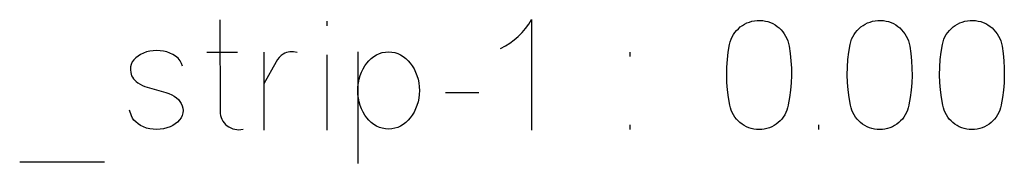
# Model space of a CAD drawing. Header units: inches. Extents: x -14.1 to 21.9, y -36.2 to -13.1.
# Tile 51 of 74: x 8.6198 to 8.886, y -24.7448 to -24.7058. Entities that reach past the tile are written whole.
import ezdxf

# ---------------------------------------------------------------- set-up
doc = ezdxf.new("R2010")
doc.units = ezdxf.units.IN
doc.header["$LTSCALE"] = 0.5
doc.header["$MEASUREMENT"] = 0

msp = doc.modelspace()

# ---------------------------------------------------------------- linework, layer by layer
at = {"color": 7, "linetype": 'Continuous'}
for p, q in [((8.67391, -24.70587), (8.67392, -24.73064)), ((8.70278, -24.70624), (8.70278, -24.70752)), ((8.75653, -24.70825), (8.75738, -24.70707)), ((8.75738, -24.70707), (8.75815, -24.70582)), ((8.75815, -24.70582), (8.75815, -24.70582)), ((8.75815, -24.70582), (8.75815, -24.73582)), ((8.81406, -24.70827), (8.81459, -24.70781)), ((8.81459, -24.70781), (8.81515, -24.7074)), ((8.81515, -24.7074), (8.81575, -24.70704)), ((8.81575, -24.70704), (8.81639, -24.70673)), ((8.81639, -24.70673), (8.81705, -24.70647)), ((8.81705, -24.70647), (8.81774, -24.70626)), ((8.81774, -24.70626), (8.81845, -24.70612)), ((8.81845, -24.70612), (8.81917, -24.70604)), ((8.81917, -24.70604), (8.81991, -24.70603)), ((8.81991, -24.70603), (8.81991, -24.70603)), ((8.81991, -24.70603), (8.82065, -24.70608)), ((8.82065, -24.70608), (8.82136, -24.7062)), ((8.82136, -24.7062), (8.82206, -24.70637)), ((8.82206, -24.70637), (8.82273, -24.70661)), ((8.82273, -24.70661), (8.82338, -24.7069)), ((8.82338, -24.7069), (8.82398, -24.70724)), ((8.82398, -24.70724), (8.82456, -24.70764)), ((8.82456, -24.70764), (8.82509, -24.70808)), ((8.82509, -24.70808), (8.82559, -24.70857)), ((8.84667, -24.70827), (8.8472, -24.70781)), ((8.8472, -24.70781), (8.84776, -24.7074)), ((8.84776, -24.7074), (8.84836, -24.70704)), ((8.84836, -24.70704), (8.849, -24.70673)), ((8.849, -24.70673), (8.84967, -24.70647)), ((8.84967, -24.70647), (8.85035, -24.70626)), ((8.85035, -24.70626), (8.85106, -24.70612)), ((8.85106, -24.70612), (8.85179, -24.70604)), ((8.85179, -24.70604), (8.85253, -24.70603)), ((8.85253, -24.70603), (8.85253, -24.70603)), ((8.85253, -24.70603), (8.85326, -24.70608)), ((8.85326, -24.70608), (8.85398, -24.7062)), ((8.85398, -24.7062), (8.85467, -24.70637)), ((8.85467, -24.70637), (8.85534, -24.70661)), ((8.85534, -24.70661), (8.85599, -24.7069)), ((8.85599, -24.7069), (8.8566, -24.70724)), ((8.8566, -24.70724), (8.85717, -24.70764)), ((8.85717, -24.70764), (8.8577, -24.70808)), ((8.8577, -24.70808), (8.8582, -24.70857)), ((8.87161, -24.70827), (8.87214, -24.70781)), ((8.87214, -24.70781), (8.8727, -24.7074)), ((8.8727, -24.7074), (8.8733, -24.70704)), ((8.8733, -24.70704), (8.87394, -24.70673)), ((8.87394, -24.70673), (8.87461, -24.70647)), ((8.87461, -24.70647), (8.87529, -24.70626)), ((8.87529, -24.70626), (8.876, -24.70612)), ((8.876, -24.70612), (8.87673, -24.70604)), ((8.87673, -24.70604), (8.87747, -24.70603)), ((8.87747, -24.70603), (8.87747, -24.70603)), ((8.87747, -24.70603), (8.8782, -24.70608)), ((8.8782, -24.70608), (8.87892, -24.7062)), ((8.87892, -24.7062), (8.87961, -24.70637)), ((8.87961, -24.70637), (8.88028, -24.70661)), ((8.88028, -24.70661), (8.88093, -24.7069)), ((8.88093, -24.7069), (8.88154, -24.70724)), ((8.88154, -24.70724), (8.88211, -24.70764)), ((8.88211, -24.70764), (8.88264, -24.70808)), ((8.88264, -24.70808), (8.88314, -24.70857)), ((8.75347, -24.71133), (8.75456, -24.71038)), ((8.75456, -24.71038), (8.75559, -24.70935)), ((8.75559, -24.70935), (8.75653, -24.70825)), ((8.81208, -24.71115), (8.81237, -24.71051)), ((8.81237, -24.71051), (8.81272, -24.70989)), ((8.81272, -24.70989), (8.81312, -24.70931)), ((8.81312, -24.70931), (8.81357, -24.70877)), ((8.81357, -24.70877), (8.81406, -24.70827)), ((8.82559, -24.70857), (8.82604, -24.7091)), ((8.82604, -24.7091), (8.82646, -24.70967)), ((8.82646, -24.70967), (8.82683, -24.71028)), ((8.82683, -24.71028), (8.82715, -24.71092)), ((8.84469, -24.71115), (8.84498, -24.71051)), ((8.84498, -24.71051), (8.84534, -24.70989)), ((8.84534, -24.70989), (8.84574, -24.70931)), ((8.84574, -24.70931), (8.84619, -24.70877)), ((8.84619, -24.70877), (8.84667, -24.70827)), ((8.8582, -24.70857), (8.85866, -24.7091)), ((8.85866, -24.7091), (8.85907, -24.70967)), ((8.85907, -24.70967), (8.85944, -24.71028)), ((8.85944, -24.71028), (8.85977, -24.71092)), ((8.86963, -24.71115), (8.86992, -24.71051)), ((8.86992, -24.71051), (8.87028, -24.70989)), ((8.87028, -24.70989), (8.87068, -24.70931)), ((8.87068, -24.70931), (8.87113, -24.70877)), ((8.87113, -24.70877), (8.87161, -24.70827)), ((8.88314, -24.70857), (8.8836, -24.7091)), ((8.8836, -24.7091), (8.88401, -24.70967)), ((8.88401, -24.70967), (8.88438, -24.71028)), ((8.88438, -24.71028), (8.88471, -24.71092)), ((8.74978, -24.71361), (8.75107, -24.71295)), ((8.75107, -24.71295), (8.7523, -24.71219)), ((8.7523, -24.71219), (8.75347, -24.71133)), ((8.81132, -24.7146), (8.81166, -24.71254)), ((8.81166, -24.71254), (8.81184, -24.71183)), ((8.81166, -24.71254), (8.81166, -24.71254)), ((8.81184, -24.71183), (8.81208, -24.71115)), ((8.82715, -24.71092), (8.82742, -24.71159)), ((8.82742, -24.71159), (8.82763, -24.71228)), ((8.82763, -24.71228), (8.82778, -24.71299)), ((8.82778, -24.71299), (8.82778, -24.71299)), ((8.82778, -24.71299), (8.82808, -24.71499)), ((8.84393, -24.7146), (8.84428, -24.71254)), ((8.84428, -24.71254), (8.84445, -24.71183)), ((8.84428, -24.71254), (8.84428, -24.71254)), ((8.84445, -24.71183), (8.84469, -24.71115)), ((8.85977, -24.71092), (8.86004, -24.71159)), ((8.86004, -24.71159), (8.86025, -24.71228)), ((8.86025, -24.71228), (8.8604, -24.71299)), ((8.8604, -24.71299), (8.8604, -24.71299)), ((8.8604, -24.71299), (8.86069, -24.71499)), ((8.86887, -24.7146), (8.86922, -24.71254)), ((8.86922, -24.71254), (8.86939, -24.71183)), ((8.86922, -24.71254), (8.86922, -24.71254)), ((8.86939, -24.71183), (8.86963, -24.71115)), ((8.88471, -24.71092), (8.88498, -24.71159)), ((8.88498, -24.71159), (8.88519, -24.71228)), ((8.88519, -24.71228), (8.88534, -24.71299)), ((8.88534, -24.71299), (8.88534, -24.71299)), ((8.88534, -24.71299), (8.88563, -24.71499)), ((8.65114, -24.71617), (8.65061, -24.71671)), ((8.65176, -24.71569), (8.65114, -24.71617)), ((8.65244, -24.71525), (8.65176, -24.71569)), ((8.65176, -24.71569), (8.65176, -24.71569)), ((8.6532, -24.71488), (8.65244, -24.71525)), ((8.65404, -24.71458), (8.6532, -24.71488)), ((8.65495, -24.71436), (8.65404, -24.71458)), ((8.65588, -24.71424), (8.65495, -24.71436)), ((8.65495, -24.71436), (8.65495, -24.71436)), ((8.6568, -24.71419), (8.65588, -24.71424)), ((8.65772, -24.71424), (8.6568, -24.71419)), ((8.65863, -24.71436), (8.65772, -24.71424)), ((8.65954, -24.71458), (8.65863, -24.71436)), ((8.65863, -24.71436), (8.65863, -24.71436)), ((8.66038, -24.71489), (8.65954, -24.71458)), ((8.66118, -24.71527), (8.66038, -24.71489)), ((8.66191, -24.71573), (8.66118, -24.71527)), ((8.66258, -24.7163), (8.66191, -24.71573)), ((8.66191, -24.71573), (8.66191, -24.71573)), ((8.67035, -24.71461), (8.67868, -24.71461)), ((8.68579, -24.71461), (8.68579, -24.73582)), ((8.68994, -24.71606), (8.68948, -24.71665)), ((8.69046, -24.71554), (8.68994, -24.71606)), ((8.69101, -24.71515), (8.69046, -24.71554)), ((8.69144, -24.71492), (8.69101, -24.71515)), ((8.69101, -24.71515), (8.69101, -24.71515)), ((8.69188, -24.71476), (8.69144, -24.71492)), ((8.69235, -24.71465), (8.69188, -24.71476)), ((8.69284, -24.71459), (8.69235, -24.71465)), ((8.69382, -24.71459), (8.69284, -24.71459)), ((8.69478, -24.71473), (8.69382, -24.71459)), ((8.70278, -24.7154), (8.70278, -24.73582)), ((8.71116, -24.71457), (8.71116, -24.74477)), ((8.71482, -24.71637), (8.7155, -24.71585)), ((8.7155, -24.71585), (8.71623, -24.7154)), ((8.71623, -24.7154), (8.717, -24.71503)), ((8.717, -24.71503), (8.7178, -24.71477)), ((8.7178, -24.71477), (8.71863, -24.71462)), ((8.71863, -24.71462), (8.71949, -24.71457)), ((8.71949, -24.71457), (8.71949, -24.71457)), ((8.71949, -24.71457), (8.72034, -24.71462)), ((8.72034, -24.71462), (8.72117, -24.71477)), ((8.72117, -24.71477), (8.72197, -24.71503)), ((8.72197, -24.71503), (8.72274, -24.7154)), ((8.72274, -24.7154), (8.72347, -24.71585)), ((8.72347, -24.71585), (8.72416, -24.71637)), ((8.78478, -24.71585), (8.78479, -24.71461)), ((8.81108, -24.71666), (8.81132, -24.7146)), ((8.82808, -24.71499), (8.82828, -24.71699)), ((8.84369, -24.71666), (8.84393, -24.7146)), ((8.86069, -24.71499), (8.86089, -24.71699)), ((8.86863, -24.71666), (8.86887, -24.7146)), ((8.88563, -24.71499), (8.88583, -24.71699)), ((8.64971, -24.71865), (8.64968, -24.71939)), ((8.64989, -24.71796), (8.64971, -24.71865)), ((8.6502, -24.7173), (8.64989, -24.71796)), ((8.64989, -24.71796), (8.64989, -24.71796)), ((8.65061, -24.71671), (8.6502, -24.7173)), ((8.66313, -24.71695), (8.66258, -24.7163)), ((8.66354, -24.71767), (8.66313, -24.71695)), ((8.66381, -24.71846), (8.66354, -24.71767)), ((8.68911, -24.71726), (8.68579, -24.72319)), ((8.68948, -24.71665), (8.68911, -24.71726)), ((8.68911, -24.71726), (8.68911, -24.71726)), ((8.7126, -24.71918), (8.71307, -24.71837)), ((8.71307, -24.71837), (8.7136, -24.71763)), ((8.7136, -24.71763), (8.71419, -24.71697)), ((8.71419, -24.71697), (8.71482, -24.71637)), ((8.72416, -24.71637), (8.72479, -24.71697)), ((8.72479, -24.71697), (8.72537, -24.71763)), ((8.72537, -24.71763), (8.7259, -24.71837)), ((8.7259, -24.71837), (8.72637, -24.71918)), ((8.81091, -24.72077), (8.81094, -24.71871)), ((8.81094, -24.71871), (8.81108, -24.71666)), ((8.82828, -24.71699), (8.82839, -24.71899)), ((8.84352, -24.72077), (8.84356, -24.71871)), ((8.84356, -24.71871), (8.84369, -24.71666)), ((8.86089, -24.71699), (8.861, -24.71899)), ((8.86846, -24.72077), (8.8685, -24.71871)), ((8.8685, -24.71871), (8.86863, -24.71666)), ((8.88583, -24.71699), (8.88594, -24.71899)), ((8.64968, -24.71939), (8.64977, -24.72019)), ((8.64977, -24.72019), (8.65001, -24.72103)), ((8.65001, -24.72103), (8.65001, -24.72103)), ((8.65001, -24.72103), (8.65022, -24.72145)), ((8.65022, -24.72145), (8.6505, -24.72186)), ((8.71153, -24.72195), (8.71182, -24.72097)), ((8.71182, -24.72097), (8.71218, -24.72004)), ((8.71218, -24.72004), (8.7126, -24.71918)), ((8.72637, -24.71918), (8.72679, -24.72004)), ((8.72679, -24.72004), (8.72715, -24.72097)), ((8.72715, -24.72097), (8.72745, -24.72195)), ((8.81097, -24.72283), (8.81091, -24.72077)), ((8.82841, -24.72098), (8.82833, -24.72298)), ((8.82839, -24.71899), (8.82841, -24.72098)), ((8.84359, -24.72283), (8.84352, -24.72077)), ((8.86102, -24.72098), (8.86094, -24.72298)), ((8.861, -24.71899), (8.86102, -24.72098)), ((8.86853, -24.72283), (8.86846, -24.72077)), ((8.88596, -24.72098), (8.88588, -24.72298)), ((8.88594, -24.71899), (8.88596, -24.72098)), ((8.6505, -24.72186), (8.65085, -24.72224)), ((8.65085, -24.72224), (8.65127, -24.72262)), ((8.65127, -24.72262), (8.65175, -24.72298)), ((8.65175, -24.72298), (8.65231, -24.72332)), ((8.65231, -24.72332), (8.65293, -24.72365)), ((8.65293, -24.72365), (8.65362, -24.72397)), ((8.65362, -24.72397), (8.65362, -24.72397)), ((8.65362, -24.72397), (8.65926, -24.72559)), ((8.71116, -24.72505), (8.7112, -24.72399)), ((8.7112, -24.72399), (8.71133, -24.72295)), ((8.71133, -24.72295), (8.71153, -24.72195)), ((8.72745, -24.72195), (8.72765, -24.72295)), ((8.72765, -24.72295), (8.72778, -24.72399)), ((8.72778, -24.72399), (8.72782, -24.72505)), ((8.81115, -24.72488), (8.81097, -24.72283)), ((8.82833, -24.72298), (8.82815, -24.72497)), ((8.84376, -24.72488), (8.84359, -24.72283)), ((8.86094, -24.72298), (8.86077, -24.72497)), ((8.8687, -24.72488), (8.86853, -24.72283)), ((8.88588, -24.72298), (8.88571, -24.72497)), ((8.65926, -24.72559), (8.65926, -24.72559)), ((8.65926, -24.72559), (8.66012, -24.72587)), ((8.66012, -24.72587), (8.66089, -24.72619)), ((8.66089, -24.72619), (8.66157, -24.72657)), ((8.66157, -24.72657), (8.66216, -24.727)), ((8.7112, -24.72611), (8.71116, -24.72505)), ((8.71116, -24.72505), (8.71116, -24.72505)), ((8.71133, -24.72714), (8.7112, -24.72611)), ((8.72778, -24.72611), (8.72765, -24.72714)), ((8.72782, -24.72505), (8.72778, -24.72611)), ((8.73491, -24.72559), (8.74387, -24.72559)), ((8.81142, -24.72694), (8.81115, -24.72488)), ((8.82815, -24.72497), (8.82789, -24.72696)), ((8.84403, -24.72694), (8.84376, -24.72488)), ((8.86077, -24.72497), (8.8605, -24.72696)), ((8.86897, -24.72694), (8.8687, -24.72488)), ((8.88571, -24.72497), (8.88544, -24.72696)), ((8.66216, -24.727), (8.66216, -24.727)), ((8.66216, -24.727), (8.66266, -24.72747)), ((8.66266, -24.72747), (8.66309, -24.72799)), ((8.66309, -24.72799), (8.66345, -24.72855)), ((8.66345, -24.72855), (8.66373, -24.72915)), ((8.66373, -24.72915), (8.66373, -24.72915)), ((8.66373, -24.72915), (8.6639, -24.7298)), ((8.71153, -24.72814), (8.71133, -24.72714)), ((8.71182, -24.72911), (8.71153, -24.72814)), ((8.71218, -24.73003), (8.71182, -24.72911)), ((8.72715, -24.72911), (8.72679, -24.73003)), ((8.72745, -24.72814), (8.72715, -24.72911)), ((8.72765, -24.72714), (8.72745, -24.72814)), ((8.81179, -24.72899), (8.81142, -24.72694)), ((8.81194, -24.7297), (8.81179, -24.72899)), ((8.81179, -24.72899), (8.81179, -24.72899)), ((8.82754, -24.72899), (8.82738, -24.7297)), ((8.82789, -24.72696), (8.82754, -24.72895)), ((8.8444, -24.72899), (8.84403, -24.72694)), ((8.84456, -24.7297), (8.8444, -24.72899)), ((8.8444, -24.72899), (8.8444, -24.72899)), ((8.86015, -24.72899), (8.86, -24.7297)), ((8.8605, -24.72696), (8.86015, -24.72895)), ((8.86934, -24.72899), (8.86897, -24.72694)), ((8.8695, -24.7297), (8.86934, -24.72899)), ((8.86934, -24.72899), (8.86934, -24.72899)), ((8.88509, -24.72899), (8.88494, -24.7297)), ((8.88544, -24.72696), (8.88509, -24.72895)), ((8.64998, -24.73193), (8.64944, -24.73036)), ((8.65026, -24.7325), (8.64998, -24.73193)), ((8.64998, -24.73193), (8.64998, -24.73193)), ((8.66369, -24.73177), (8.66338, -24.73241)), ((8.66388, -24.73111), (8.66369, -24.73177)), ((8.66369, -24.73177), (8.66369, -24.73177)), ((8.66395, -24.73045), (8.66388, -24.73111)), ((8.6639, -24.7298), (8.66395, -24.73045)), ((8.67392, -24.73064), (8.67392, -24.73064)), ((8.67392, -24.73064), (8.67395, -24.73122)), ((8.67395, -24.73122), (8.67404, -24.73178)), ((8.67404, -24.73178), (8.6742, -24.73232)), ((8.7126, -24.73089), (8.71218, -24.73003)), ((8.71307, -24.73169), (8.7126, -24.73089)), ((8.7136, -24.73242), (8.71307, -24.73169)), ((8.7259, -24.73169), (8.72537, -24.73242)), ((8.72637, -24.73089), (8.7259, -24.73169)), ((8.72679, -24.73003), (8.72637, -24.73089)), ((8.81215, -24.73037), (8.81194, -24.7297)), ((8.81242, -24.73102), (8.81215, -24.73037)), ((8.81274, -24.73164), (8.81242, -24.73102)), ((8.81312, -24.73222), (8.81274, -24.73164)), ((8.82658, -24.73164), (8.82621, -24.73222)), ((8.8269, -24.73102), (8.82658, -24.73164)), ((8.82717, -24.73037), (8.8269, -24.73102)), ((8.82738, -24.7297), (8.82717, -24.73037)), ((8.84477, -24.73037), (8.84456, -24.7297)), ((8.84503, -24.73102), (8.84477, -24.73037)), ((8.84535, -24.73164), (8.84503, -24.73102)), ((8.84573, -24.73222), (8.84535, -24.73164)), ((8.85919, -24.73164), (8.85882, -24.73222)), ((8.85952, -24.73102), (8.85919, -24.73164)), ((8.85979, -24.73037), (8.85952, -24.73102)), ((8.86, -24.7297), (8.85979, -24.73037)), ((8.86971, -24.73037), (8.8695, -24.7297)), ((8.86997, -24.73102), (8.86971, -24.73037)), ((8.87029, -24.73164), (8.86997, -24.73102)), ((8.87067, -24.73222), (8.87029, -24.73164)), ((8.88413, -24.73164), (8.88376, -24.73222)), ((8.88446, -24.73102), (8.88413, -24.73164)), ((8.88473, -24.73037), (8.88446, -24.73102)), ((8.88494, -24.7297), (8.88473, -24.73037)), ((8.65065, -24.73304), (8.65026, -24.7325)), ((8.65115, -24.73355), (8.65065, -24.73304)), ((8.65176, -24.73404), (8.65115, -24.73355)), ((8.65247, -24.73452), (8.65176, -24.73404)), ((8.65176, -24.73404), (8.65176, -24.73404)), ((8.65324, -24.7349), (8.65247, -24.73452)), ((8.66116, -24.73452), (8.66041, -24.73489)), ((8.66182, -24.73409), (8.66116, -24.73452)), ((8.66245, -24.73357), (8.66182, -24.73409)), ((8.66182, -24.73409), (8.66182, -24.73409)), ((8.66297, -24.73301), (8.66245, -24.73357)), ((8.66338, -24.73241), (8.66297, -24.73301)), ((8.6742, -24.73232), (8.67441, -24.73284)), ((8.67441, -24.73284), (8.67469, -24.73334)), ((8.67469, -24.73334), (8.67503, -24.73379)), ((8.67503, -24.73379), (8.67541, -24.73421)), ((8.67541, -24.73421), (8.67586, -24.73458)), ((8.67586, -24.73458), (8.67586, -24.73458)), ((8.67586, -24.73458), (8.67633, -24.73491)), ((8.71419, -24.73309), (8.7136, -24.73242)), ((8.71482, -24.73369), (8.71419, -24.73309)), ((8.7155, -24.73421), (8.71482, -24.73369)), ((8.71623, -24.73467), (8.7155, -24.73421)), ((8.717, -24.73503), (8.71623, -24.73467)), ((8.72274, -24.73467), (8.72197, -24.73503)), ((8.72347, -24.73421), (8.72274, -24.73467)), ((8.72416, -24.73369), (8.72347, -24.73421)), ((8.72479, -24.73309), (8.72416, -24.73369)), ((8.72537, -24.73242), (8.72479, -24.73309)), ((8.78478, -24.73562), (8.78479, -24.73437)), ((8.81354, -24.73276), (8.81312, -24.73222)), ((8.814, -24.73326), (8.81354, -24.73276)), ((8.8145, -24.73373), (8.814, -24.73326)), ((8.81505, -24.73415), (8.8145, -24.73373)), ((8.81562, -24.73452), (8.81505, -24.73415)), ((8.81624, -24.73485), (8.81562, -24.73452)), ((8.8237, -24.73452), (8.82308, -24.73485)), ((8.82428, -24.73415), (8.8237, -24.73452)), ((8.82482, -24.73373), (8.82428, -24.73415)), ((8.82532, -24.73326), (8.82482, -24.73373)), ((8.82579, -24.73276), (8.82532, -24.73326)), ((8.82621, -24.73222), (8.82579, -24.73276)), ((8.83582, -24.73562), (8.83582, -24.73433)), ((8.84615, -24.73276), (8.84573, -24.73222)), ((8.84661, -24.73326), (8.84615, -24.73276)), ((8.84712, -24.73373), (8.84661, -24.73326)), ((8.84766, -24.73415), (8.84712, -24.73373)), ((8.84824, -24.73452), (8.84766, -24.73415)), ((8.84885, -24.73485), (8.84824, -24.73452)), ((8.85631, -24.73452), (8.8557, -24.73485)), ((8.85689, -24.73415), (8.85631, -24.73452)), ((8.85744, -24.73373), (8.85689, -24.73415)), ((8.85794, -24.73326), (8.85744, -24.73373)), ((8.8584, -24.73276), (8.85794, -24.73326)), ((8.85882, -24.73222), (8.8584, -24.73276)), ((8.87109, -24.73276), (8.87067, -24.73222)), ((8.87155, -24.73326), (8.87109, -24.73276)), ((8.87206, -24.73373), (8.87155, -24.73326)), ((8.8726, -24.73415), (8.87206, -24.73373)), ((8.87318, -24.73452), (8.8726, -24.73415)), ((8.87379, -24.73485), (8.87318, -24.73452)), ((8.88125, -24.73452), (8.88064, -24.73485)), ((8.88183, -24.73415), (8.88125, -24.73452)), ((8.88238, -24.73373), (8.88183, -24.73415)), ((8.88288, -24.73326), (8.88238, -24.73373)), ((8.88334, -24.73276), (8.88288, -24.73326)), ((8.88376, -24.73222), (8.88334, -24.73276)), ((8.65407, -24.7352), (8.65324, -24.7349)), ((8.65495, -24.73541), (8.65407, -24.7352)), ((8.65588, -24.73555), (8.65495, -24.73541)), ((8.65495, -24.73541), (8.65495, -24.73541)), ((8.6568, -24.7356), (8.65588, -24.73555)), ((8.65772, -24.73555), (8.6568, -24.7356)), ((8.65863, -24.73541), (8.65772, -24.73555)), ((8.65956, -24.73519), (8.65863, -24.73541)), ((8.65863, -24.73541), (8.65863, -24.73541)), ((8.66041, -24.73489), (8.65956, -24.73519)), ((8.67633, -24.73491), (8.67683, -24.73517)), ((8.67683, -24.73517), (8.67735, -24.73538)), ((8.67735, -24.73538), (8.67789, -24.73554)), ((8.67789, -24.73554), (8.67845, -24.73563)), ((8.67845, -24.73563), (8.67902, -24.73565)), ((8.67902, -24.73565), (8.67959, -24.7356)), ((8.67959, -24.7356), (8.68017, -24.73549)), ((8.7178, -24.73528), (8.717, -24.73503)), ((8.71863, -24.73544), (8.7178, -24.73528)), ((8.71949, -24.73549), (8.71863, -24.73544)), ((8.72034, -24.73544), (8.71949, -24.73549)), ((8.71949, -24.73549), (8.71949, -24.73549)), ((8.72117, -24.73528), (8.72034, -24.73544)), ((8.72197, -24.73503), (8.72117, -24.73528)), ((8.81688, -24.73512), (8.81624, -24.73485)), ((8.81756, -24.73534), (8.81688, -24.73512)), ((8.81824, -24.73549), (8.81756, -24.73534)), ((8.81895, -24.73559), (8.81824, -24.73549)), ((8.81966, -24.73562), (8.81895, -24.73559)), ((8.82038, -24.73559), (8.81966, -24.73562)), ((8.81966, -24.73562), (8.81966, -24.73562)), ((8.82108, -24.73549), (8.82038, -24.73559)), ((8.82176, -24.73534), (8.82108, -24.73549)), ((8.82244, -24.73512), (8.82176, -24.73534)), ((8.82308, -24.73485), (8.82244, -24.73512)), ((8.8495, -24.73512), (8.84885, -24.73485)), ((8.85017, -24.73534), (8.8495, -24.73512)), ((8.85086, -24.73549), (8.85017, -24.73534)), ((8.85156, -24.73559), (8.85086, -24.73549)), ((8.85227, -24.73562), (8.85156, -24.73559)), ((8.85299, -24.73559), (8.85227, -24.73562)), ((8.85227, -24.73562), (8.85227, -24.73562)), ((8.85369, -24.73549), (8.85299, -24.73559)), ((8.85438, -24.73534), (8.85369, -24.73549)), ((8.85505, -24.73512), (8.85438, -24.73534)), ((8.8557, -24.73485), (8.85505, -24.73512)), ((8.87444, -24.73512), (8.87379, -24.73485)), ((8.87511, -24.73534), (8.87444, -24.73512)), ((8.8758, -24.73549), (8.87511, -24.73534)), ((8.8765, -24.73559), (8.8758, -24.73549)), ((8.87721, -24.73562), (8.8765, -24.73559)), ((8.87793, -24.73559), (8.87721, -24.73562)), ((8.87721, -24.73562), (8.87721, -24.73562)), ((8.87863, -24.73549), (8.87793, -24.73559)), ((8.87932, -24.73534), (8.87863, -24.73549)), ((8.87999, -24.73512), (8.87932, -24.73534)), ((8.88064, -24.73485), (8.87999, -24.73512)), ((8.61977, -24.7444), (8.64268, -24.7444))]:
    msp.add_line(p, q, dxfattribs=at)

doc.saveas('drawing.dxf')
